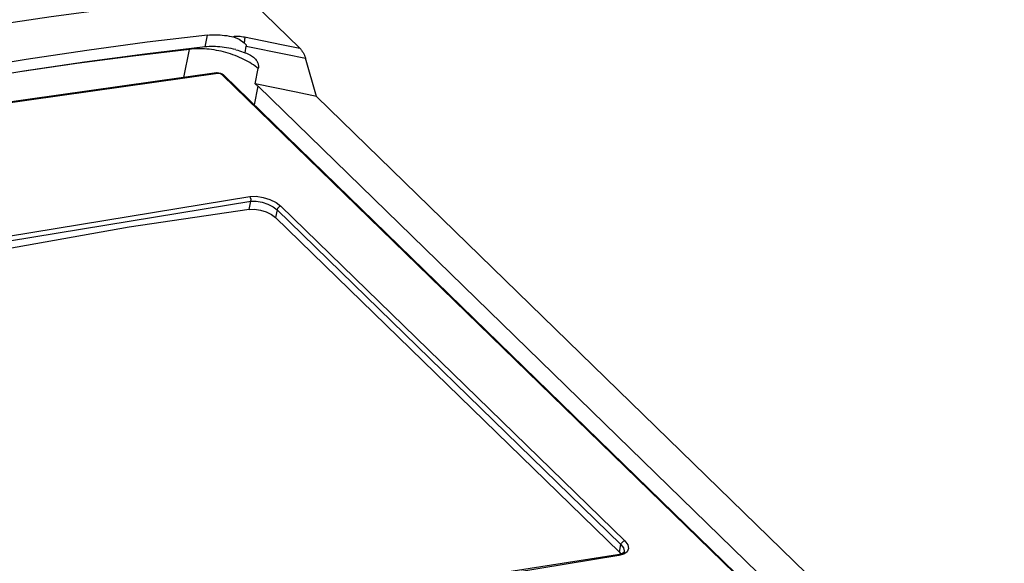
# Model space of a CAD drawing. Extents: x 0 to 594, y 0 to 420.
# Tile 50 of 73: x 509.67 to 515.25, y 143.72 to 146.8. Entities that reach past the tile are written whole.
import ezdxf

# ---------------------------------------------------------------- set-up
doc = ezdxf.new("R2010")
doc.units = 0
doc.header["$LTSCALE"] = 32.67
doc.layers.get('0').update_dxf_attribs({"linetype": 'CONTINUOUS'})

msp = doc.modelspace()

# ---------------------------------------------------------------- linework, layer by layer
at = {"color": 7, "linetype": 'CONTINUOUS'}
for p, q in [((510.9887, 146.8969), (511.2549, 146.6378)), ((510.945, 146.6117), (510.9518, 146.6497)), ((511.3497, 146.3641), (511.288, 146.5806)), ((510.7871, 146.4976), (510.783, 146.4973)), ((511.0027, 146.4364), (511.0195, 146.522)), ((510.8262, 146.4829), (510.8233, 146.4855)), ((510.8262, 146.4829), (517.7605, 139.7328)), ((511.0188, 146.4218), (518.0348, 139.5921)), ((511.3497, 146.3641), (548.035, 110.6527)), ((511.1171, 145.6771), (513.0672, 143.7788)), ((513.0685, 143.7661), (513.0559, 143.7637)), ((513.0672, 143.7788), (513.075, 143.7685))]:
    msp.add_line(p, q, dxfattribs=at)
at = {"color": 9, "linetype": 'CONTINUOUS'}
for p, q in [((510.7177, 146.6452), (510.7312, 146.7119)), ((510.5978, 146.4713), (510.6301, 146.6309)), ((510.6315, 146.635), (510.6301, 146.6309)), ((510.8001, 146.4937), (510.7905, 146.4943)), ((517.7517, 139.7353), (510.8174, 146.4855)), ((510.9975, 146.3162), (511.0188, 146.4218)), ((510.9685, 145.7238), (510.9778, 145.7695)), ((511.126, 145.7212), (511.1171, 145.6771)), ((513.0761, 143.8229), (511.126, 145.7212)), ((511.1474, 145.7417), (513.0975, 143.8434)), ((513.0672, 143.7788), (513.0761, 143.8229)), ((513.0634, 143.7607), (511.6942, 143.5364)), ((513.0921, 143.7683), (513.0634, 143.7607)), ((513.1115, 143.782), (513.0921, 143.7683))]:
    msp.add_line(p, q, dxfattribs=at)
at = {"color": 7, "linetype": 'CONTINUOUS'}
for points in [[(510.8647, 146.9373), (510.5265, 146.9024), (510.1866, 146.8621), (509.8452, 146.8164), (509.5023, 146.7654), (509.1579, 146.7089), (508.8123, 146.6471), (508.4654, 146.58), (508.1173, 146.5076), (507.7682, 146.4298), (507.418, 146.3468), (507.0669, 146.2584), (506.7149, 146.1649), (506.3622, 146.066), (506.0087, 145.962), (505.6547, 145.8528), (505.3001, 145.7385), (504.945, 145.619)], [(510.7312, 146.7119), (510.3904, 146.6715), (510.048, 146.6257), (509.7041, 146.5745), (509.3587, 146.5179), (509.012, 146.4559), (508.6641, 146.3886), (508.3149, 146.3159), (507.9646, 146.2379), (507.6133, 146.1546), (507.2611, 146.066), (506.9079, 145.9721), (506.554, 145.8729), (506.1994, 145.7686), (505.8441, 145.659), (505.4882, 145.5443)], [(510.7312, 146.7119), (510.7424, 146.713), (510.7539, 146.7137), (510.7658, 146.714), (510.7779, 146.7141), (510.7903, 146.7137), (510.8028, 146.7131), (510.8156, 146.712), (510.8285, 146.7107), (510.8416, 146.709), (510.8548, 146.707), (510.868, 146.7046)], [(510.868, 146.7046), (510.8752, 146.7032), (510.8801, 146.7038)], [(510.8786, 146.7025), (510.9109, 146.6882), (510.9393, 146.6688)], [(510.9393, 146.6688), (510.9419, 146.6667), (510.9441, 146.6647), (510.946, 146.6628), (510.9475, 146.661), (510.9488, 146.6594), (510.9498, 146.6578), (510.9506, 146.6564), (510.9511, 146.6551), (510.9516, 146.6538), (510.9518, 146.6527), (510.9519, 146.6516), (510.9519, 146.6506), (510.9518, 146.6497)], [(510.7177, 146.6452), (510.3769, 146.6049), (510.0345, 146.5592), (509.6907, 146.5081), (509.3453, 146.4516), (508.9986, 146.3896), (508.6507, 146.3223), (508.3015, 146.2497), (507.9513, 146.1717), (507.5999, 146.0883), (507.2477, 145.9997), (506.8945, 145.9058), (506.5406, 145.8066), (506.1859, 145.7021), (505.8306, 145.5925), (505.4748, 145.4776)], [(510.8921, 146.6296), (510.8795, 146.6327), (510.8664, 146.6356), (510.8532, 146.6382), (510.8402, 146.6405), (510.8271, 146.6425), (510.8142, 146.6441), (510.8013, 146.6454), (510.7887, 146.6464), (510.7762, 146.6471), (510.764, 146.6474), (510.752, 146.6474), (510.7403, 146.647), (510.7288, 146.6463), (510.7177, 146.6452)], [(510.8929, 146.6294), (510.9032, 146.6266), (510.9138, 146.6234), (510.9243, 146.6198), (510.9347, 146.616), (510.945, 146.6117)], [(510.945, 146.6117), (510.9533, 146.6088), (510.9611, 146.6056), (510.9683, 146.6023), (510.975, 146.5987), (510.9812, 146.5951), (510.9868, 146.5912)], [(511.2549, 146.6378), (511.2566, 146.636), (511.2585, 146.6339), (511.2605, 146.6316), (511.2625, 146.6291), (511.2646, 146.6263), (511.2667, 146.6233), (511.2689, 146.6201), (511.2711, 146.6168), (511.2732, 146.6133), (511.2752, 146.6097), (511.2772, 146.6061), (511.2791, 146.6025), (511.2808, 146.599), (511.2824, 146.5955), (511.2839, 146.5922), (511.2852, 146.589), (511.2863, 146.586), (511.2872, 146.5832), (511.288, 146.5806)], [(510.9868, 146.5912), (510.9919, 146.5873), (510.9966, 146.5833), (511.0007, 146.5792), (511.0045, 146.575), (511.0078, 146.5708), (511.0107, 146.5664), (511.0132, 146.5621), (511.0154, 146.5577), (511.0171, 146.5532), (511.0185, 146.5487), (511.0196, 146.5443), (511.0203, 146.5398), (511.0206, 146.5353), (511.0206, 146.5309), (511.0202, 146.5264), (511.0195, 146.522)], [(510.7831, 146.4973), (509.524, 146.3205), (508.2463, 146.0705), (506.954, 145.7481)], [(510.8064, 146.4945), (510.7968, 146.4969), (510.7871, 146.4976)], [(510.8233, 146.4855), (510.8154, 146.4906), (510.8064, 146.4945)], [(511.0027, 146.4364), (511.0083, 146.4316), (511.0137, 146.4267), (511.0188, 146.4218)], [(511.3497, 146.3641), (511.2342, 146.3886), (511.0027, 146.4364)], [(510.9685, 145.7238), (510.2872, 145.6225), (509.6004, 145.4998), (508.9086, 145.3559)], [(510.9685, 145.7238), (510.999, 145.7245), (511.0323, 145.7195), (511.065, 145.7092), (511.0942, 145.6946), (511.1171, 145.6771)], [(513.0559, 143.7637), (512.031, 143.6035), (510.9943, 143.3953), (509.9481, 143.1396)], [(513.094, 143.7834), (513.0934, 143.7813), (513.0898, 143.7764), (513.0814, 143.7708), (513.0685, 143.7661)]]:
    msp.add_lwpolyline(points, dxfattribs=at)
at = {"color": 9, "linetype": 'CONTINUOUS'}
for points in [[(510.8801, 146.7038), (510.8854, 146.7063), (510.8929, 146.7066), (510.9007, 146.7065), (510.9087, 146.7062), (510.9169, 146.7055), (510.9253, 146.7046), (510.9337, 146.7033), (510.9422, 146.7017)], [(510.9422, 146.7017), (510.9424, 146.7003), (510.9425, 146.6987), (510.9426, 146.697), (510.9426, 146.6952), (510.9425, 146.6932), (510.9424, 146.6911), (510.9423, 146.6888), (510.9421, 146.6865), (510.9418, 146.6841), (510.9415, 146.6817), (510.9411, 146.6791), (510.9407, 146.6766), (510.9403, 146.674), (510.9398, 146.6714), (510.9393, 146.6688)], [(510.9422, 146.7017), (511.1507, 146.6593), (511.2549, 146.6378)], [(510.6301, 146.6309), (510.3108, 146.5934), (509.99, 146.5511), (509.6678, 146.5041)], [(510.6899, 146.6348), (510.6774, 146.6347), (510.6651, 146.6343), (510.6531, 146.6335), (510.6414, 146.6323), (510.6301, 146.6309)], [(510.742, 146.6317), (510.7287, 146.633), (510.7156, 146.634), (510.7027, 146.6346), (510.6899, 146.6348)], [(510.8884, 146.5961), (510.8756, 146.6008), (510.8626, 146.6052), (510.8495, 146.6094), (510.8362, 146.6133), (510.8228, 146.6169), (510.8093, 146.6202), (510.7958, 146.6232), (510.7823, 146.6258), (510.7688, 146.6281), (510.7553, 146.6301), (510.742, 146.6317)], [(510.9518, 146.6497), (511.1761, 146.6039), (511.288, 146.5806)], [(510.9374, 146.5746), (510.9255, 146.5803), (510.9134, 146.5858), (510.901, 146.5911), (510.8884, 146.5961)], [(511.0195, 146.522), (511.0107, 146.5291), (511.0015, 146.5361), (510.9918, 146.5429), (510.9817, 146.5496), (510.9712, 146.5561), (510.9603, 146.5625), (510.949, 146.5686), (510.9374, 146.5746)], [(510.7905, 146.4943), (509.5315, 146.3175), (508.2539, 146.0675), (506.9617, 145.7452), (505.6589, 145.3515)], [(510.7905, 146.4943), (510.7842, 146.4973), (510.7831, 146.4973)], [(510.8174, 146.4855), (510.8099, 146.4905), (510.8001, 146.4937)], [(510.8174, 146.4855), (510.8243, 146.4844), (510.8262, 146.483)], [(506.8105, 144.8702), (508.2138, 145.2633), (509.6025, 145.5726), (510.9717, 145.7969)], [(506.8196, 144.8434), (508.2218, 145.2363), (509.6096, 145.5454), (510.9778, 145.7695)], [(510.9717, 145.7969), (511.0072, 145.7979), (511.0468, 145.7919), (511.086, 145.7795), (511.1208, 145.7621), (511.1474, 145.7417)], [(510.9778, 145.7695), (510.9787, 145.7795), (510.9764, 145.7896), (510.9717, 145.7969)], [(510.9778, 145.7695), (511.0081, 145.7698), (511.0413, 145.7643), (511.0742, 145.7535), (511.1034, 145.7387), (511.126, 145.7212)], [(511.1474, 145.7417), (511.1403, 145.7394), (511.1336, 145.7344), (511.1287, 145.7281), (511.126, 145.7212)], [(513.0761, 143.8229), (513.079, 143.8301), (513.0842, 143.8366), (513.0907, 143.8412), (513.0975, 143.8434)], [(513.0761, 143.8229), (513.0903, 143.8044), (513.0945, 143.7868), (513.094, 143.7834)], [(513.0975, 143.8434), (513.1141, 143.8217), (513.1191, 143.8004), (513.1115, 143.782)], [(513.0634, 143.7607), (513.0571, 143.7638), (513.0559, 143.7637)]]:
    msp.add_lwpolyline(points, dxfattribs=at)

doc.saveas('drawing.dxf')
